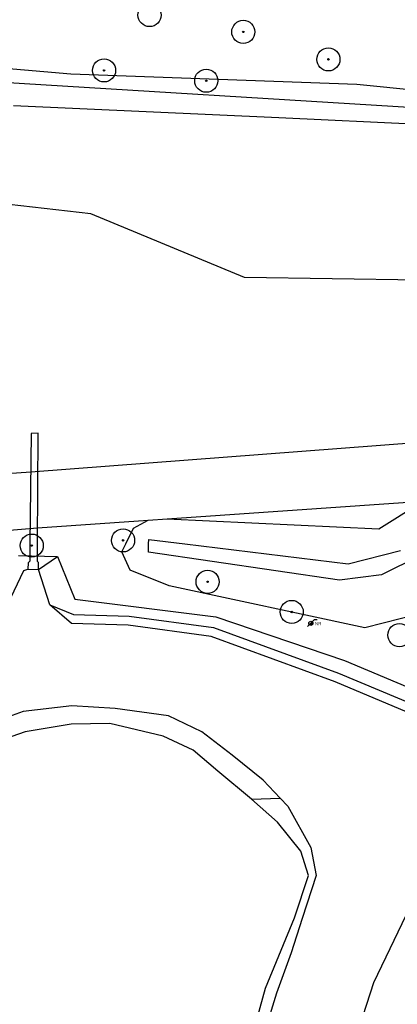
# Model space of a CAD drawing. Header units: metres. Extents: x 102000 to 105000, y 414600 to 420766.
# Tile 211 of 256: x 103197 to 103238, y 420550 to 420657. Entities that reach past the tile are written whole.
import ezdxf

# ---------------------------------------------------------------- set-up
doc = ezdxf.new("R2010")
doc.units = ezdxf.units.M
doc.layers.get('0').update_dxf_attribs({"color": 8})
doc.styles.add('NLCS-ISO', font='NLCS-ISO.ttf')

msp = doc.modelspace()

# ---------------------------------------------------------------- hatches: boundary and pattern name
at = {"ltscale": 0.1}
h = msp.add_hatch(color=256, dxfattribs=at)
edge = h.paths.add_edge_path()
edge.add_arc((103221.32, 420655.32), 0.075, 0, 360)
h = msp.add_hatch(color=256, dxfattribs=at)
edge = h.paths.add_edge_path()
edge.add_arc((103230.52, 420652.35), 0.075, 0, 360)
h = msp.add_hatch(color=256, dxfattribs=at)
edge = h.paths.add_edge_path()
edge.add_arc((103206.26, 420651.16), 0.075, 0, 360)
h = msp.add_hatch(color=256, dxfattribs=at)
edge = h.paths.add_edge_path()
edge.add_arc((103217.31, 420650.04), 0.075, 0, 360)
h = msp.add_hatch(color=256, dxfattribs=at)
edge = h.paths.add_edge_path()
edge.add_arc((103208.32, 420600.37), 0.075, 0, 360)
h = msp.add_hatch(color=256, dxfattribs=at)
edge = h.paths.add_edge_path()
edge.add_arc((103198.44, 420599.8), 0.075, 0, 360)
h = msp.add_hatch(color=256, dxfattribs=at)
edge = h.paths.add_edge_path()
edge.add_arc((103198.44, 420599.8), 0.075, 0, 360)
h = msp.add_hatch(color=256, dxfattribs=at)
edge = h.paths.add_edge_path()
edge.add_arc((103217.46, 420595.89), 0.075, 0, 360)
h = msp.add_hatch(color=256, dxfattribs=at)
edge = h.paths.add_edge_path()
edge.add_arc((103226.55, 420592.63), 0.075, 0, 360)
msp.add_hatch(color=256).paths.add_polyline_path([(103228.46, 420591.26, 0.666398), (103228.84, 420591.41, 0.198311), (103228.78, 420591.57)])

# ---------------------------------------------------------------- linework, layer by layer
for p, q in [((103156.46, 420654.72), (103202.66, 420650.8)), ((103167.59, 420651.59), (103271.72, 420645.16)), ((103202.66, 420650.8), (103233.61, 420649.67)), ((103233.61, 420649.67), (103254.26, 420647.63)), ((103196.46, 420647.37), (103225.17, 420646.08)), ((103225.17, 420646.08), (103252.98, 420644.72)), ((103204.82, 420635.67), (103192.98, 420637.02)), ((103221.45, 420628.77), (103204.82, 420635.67)), ((103254.59, 420628.29), (103221.45, 420628.77)), ((103198.37, 420611.9), (103198.24, 420600)), ((103242.81, 420611.12), (103198.33, 420607.75)), ((103199.14, 420611.96), (103198.37, 420611.9)), ((103199.07, 420600), (103199.14, 420611.96)), ((103198.33, 420607.75), (103192.27, 420607.33)), ((103235.98, 420601.61), (103243.27, 420606.19)), ((103213.08, 420602.68), (103239.66, 420604.53)), ((103199.08, 420601.71), (103211.04, 420602.55)), ((103209.45, 420601.68), (103211.04, 420602.55)), ((103211.04, 420602.55), (103213.08, 420602.68)), ((103213.08, 420602.68), (103235.98, 420601.61)), ((103192.61, 420601.2), (103199.08, 420601.71)), ((103208.62, 420600), (103209.45, 420601.68)), ((103211.08, 420600), (103211.1, 420600.48)), ((103211.1, 420600.48), (103214.98, 420600)), ((103198.24, 420600), (103198.22, 420598.11)), ((103199.06, 420598.07), (103199.07, 420600)), ((103208.2, 420599.13), (103208.62, 420600)), ((103211.06, 420599.11), (103211.08, 420600)), ((103214.98, 420600), (103232.65, 420597.83)), ((103232.65, 420597.83), (103238.33, 420599.29)), ((103242.97, 420599.97), (103236.26, 420596.63)), ((103197, 420598.74), (103201.22, 420598.64)), ((103199.18, 420597.21), (103201.22, 420598.64)), ((103201.22, 420598.64), (103203.1, 420594)), ((103209.1, 420597.15), (103208.2, 420599.13)), ((103231.71, 420596.06), (103211.06, 420599.11)), ((103195.49, 420592.72), (103197.57, 420597.13)), ((103197.57, 420597.13), (103198.03, 420597.27)), ((103198.06, 420597.95), (103198.03, 420597.27)), ((103198.03, 420597.27), (103199.18, 420597.21)), ((103198.03, 420597.27), (103199.18, 420597.21)), ((103198.22, 420598.11), (103198.06, 420597.95)), ((103199.18, 420597.96), (103199.06, 420598.07)), ((103199.18, 420597.21), (103199.18, 420597.96)), ((103200.38, 420593.4), (103199.18, 420597.21)), ((103213.31, 420595.46), (103209.1, 420597.15)), ((103236.26, 420596.63), (103231.71, 420596.06)), ((103234.47, 420590.9), (103213.31, 420595.46)), ((103203.1, 420594), (103218.35, 420592.11)), ((103202.73, 420591.37), (103200.38, 420593.4)), ((103200.38, 420593.4), (103202.94, 420592.36)), ((103202.94, 420592.36), (103208.96, 420592.19)), ((103208.96, 420592.19), (103218.1, 420590.96)), ((103218.35, 420592.11), (103232.25, 420587.38)), ((103228.46, 420591.26), (103229, 420591.8)), ((103229, 420591.8), (103229.3, 420591.8)), ((103241.58, 420592.75), (103234.47, 420590.9)), ((103208.88, 420591.19), (103202.73, 420591.37)), ((103217.86, 420589.98), (103208.88, 420591.19)), ((103218.1, 420590.96), (103231.61, 420586.01)), ((103228.27, 420591.06), (103228.46, 420591.26)), ((103231.24, 420585.08), (103217.86, 420589.98)), ((103232.25, 420587.38), (103241.93, 420583.32)), ((103231.61, 420586.01), (103241.5, 420581.86)), ((103241.43, 420580.8), (103231.24, 420585.08)), ((103202.77, 420582.5), (103197.52, 420581.88)), ((103207.47, 420582.2), (103202.77, 420582.5)), ((103213.22, 420581.41), (103207.47, 420582.2)), ((103197.52, 420581.88), (103192.53, 420580.05)), ((103216.84, 420579.67), (103213.22, 420581.41)), ((103202.69, 420580.49), (103197.73, 420579.68)), ((103206.89, 420580.57), (103202.69, 420580.49)), ((103212.66, 420579.22), (103206.89, 420580.57)), ((103197.73, 420579.68), (103193.2, 420578.09)), ((103215.89, 420577.7), (103212.66, 420579.22)), ((103220.1, 420577.16), (103216.84, 420579.67)), ((103218.57, 420575.41), (103215.89, 420577.7)), ((103223.45, 420574.46), (103220.1, 420577.16)), ((103222.21, 420572.4), (103218.57, 420575.41)), ((103225.3, 420572.51), (103223.45, 420574.46)), ((103222.21, 420572.4), (103225.3, 420572.51)), ((103225.03, 420569.9), (103222.21, 420572.4)), ((103225.3, 420572.51), (103226.13, 420571.63)), ((103226.13, 420571.63), (103228.61, 420567.18)), ((103227.55, 420566.79), (103225.03, 420569.9)), ((103228.36, 420564.15), (103227.55, 420566.79)), ((103228.61, 420567.18), (103229.21, 420564.14)), ((103226.84, 420559.59), (103228.36, 420564.15)), ((103229.21, 420564.14), (103227.67, 420559.51)), ((103235.43, 420552.6), (103240.28, 420562.64)), ((103223.72, 420551.99), (103226.84, 420559.59)), ((103227.67, 420559.51), (103226.5, 420555.81)), ((103226.5, 420555.81), (103224.92, 420551.42)), ((103227.32, 420527.58), (103235.43, 420552.6)), ((103221.51, 420544.04), (103223.72, 420551.99)), ((103224.92, 420551.42), (103222.48, 420543.57))]:
    msp.add_line(p, q)
for centre, radius in [((103211.18, 420657.14), 1.25), ((103221.32, 420655.32), 1.25), ((103221.32, 420655.32), 0.0225), ((103230.52, 420652.35), 1.25), ((103206.26, 420651.16), 1.25), ((103230.52, 420652.35), 0.0225), ((103206.26, 420651.16), 0.0225), ((103217.31, 420650.04), 1.25), ((103217.31, 420650.04), 0.0225), ((103208.32, 420600.37), 1.25), ((103198.44, 420599.8), 1.25), ((103198.44, 420599.8), 1.25), ((103208.32, 420600.37), 0.0225), ((103198.44, 420599.8), 0.0225), ((103198.44, 420599.8), 0.0225), ((103217.46, 420595.89), 1.25), ((103217.46, 420595.89), 0.0225), ((103226.55, 420592.63), 1.25), ((103226.55, 420592.63), 0.0225), ((103228.62, 420591.41), 0.225), ((103238.2, 420590.13), 1.25)]:
    msp.add_circle(centre, radius)
for centre in [(103221.32, 420655.32), (103230.52, 420652.35), (103206.26, 420651.16), (103217.31, 420650.04), (103208.32, 420600.37), (103198.44, 420599.8), (103198.44, 420599.8), (103217.46, 420595.89), (103226.55, 420592.63)]:
    msp.add_circle(centre, 0.075, dxfattribs=at)

# ---------------------------------------------------------------- texts
at = {"style": 'NLCS-ISO'}
msp.add_attdef('NR', (103229.06, 420591.18), '', height=0.375, dxfattribs=at)

doc.saveas('drawing.dxf')
